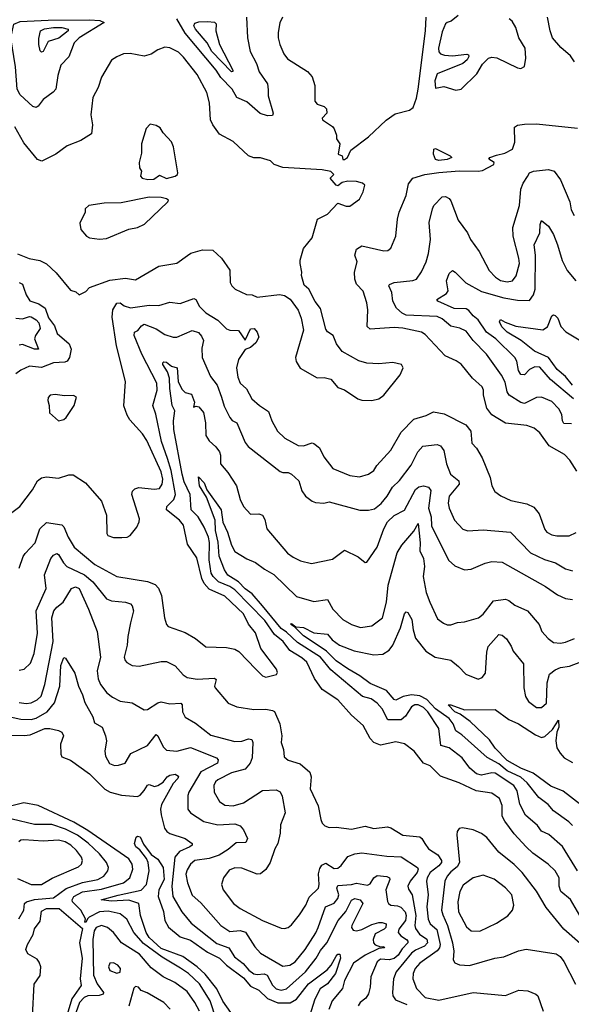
# Model space of a CAD drawing. Extents: x 1443846 to 1577407, y 839182 to 927291.
# Tile 61 of 256: x 1487068 to 1490289, y 860405 to 866161. Entities that reach past the tile are written whole.
import ezdxf

# ---------------------------------------------------------------- set-up
doc = ezdxf.new("R2010")
doc.units = 0

msp = doc.modelspace()

# ---------------------------------------------------------------- linework, layer by layer
at = {"layer": '0CON20XD'}
for points in [[(1488392.9, 866175), (1488398.8, 866055), (1488413.8, 865975), (1488450.4, 865905), (1488467.1, 865855), (1488514.3, 865785), (1488519.1, 865750.9), (1488519.5, 865715), (1488548, 865615), (1488545, 865601.2), (1488515, 865599.2)], [(1488602.5, 866175), (1488587.6, 866142.4), (1488577.3, 866085), (1488576.5, 866055), (1488587.8, 866015), (1488610.5, 865960.5), (1488631.1, 865931.1), (1488748.3, 865858.3), (1488776.4, 865826.4), (1488790.6, 865775), (1488791.2, 865685), (1488805.9, 865665.9), (1488845, 865652.9), (1488859.4, 865639.4), (1488861.2, 865615), (1488834, 865585), (1488836.2, 865575), (1488895, 865536.2), (1488905, 865523.3), (1488918.8, 865485), (1488918.8, 865465), (1488936.7, 865435), (1488927.5, 865375), (1488950, 865365), (1488953.9, 865343.9), (1488965, 865342.5)], [(1488965, 865342.5), (1488982.5, 865355), (1489002.3, 865397.7), (1489103.8, 865475), (1489207.5, 865572.5), (1489260.6, 865609.4), (1489345, 865631.9), (1489365, 865648), (1489385, 865702), (1489395.5, 865755), (1489437.4, 866095), (1489441.1, 866175)], [(1489628, 866185), (1489588.3, 866151.7), (1489565, 866144), (1489555, 866136), (1489535, 866088.6), (1489512.9, 865995), (1489515, 865972.2), (1489525, 865960.5), (1489547.5, 865952.5), (1489595, 865950.2), (1489678.6, 865958.6), (1489688, 865955), (1489690, 865945), (1489680.9, 865925), (1489655.6, 865905), (1489506.1, 865843.9), (1489492.6, 865802.6), (1489495, 865761.2), (1489545, 865770), (1489615, 865748.8)], [(1490307.3, 865915), (1490285, 865949.4), (1490227.4, 865997.4), (1490178.8, 866055), (1490164.5, 866095), (1490149.6, 866175)], [(1487165, 865647.5), (1487145, 865653.1), (1487071.1, 865721.1), (1487052.7, 865755), (1487044.2, 865884.2), (1487017.1, 866055), (1487033.9, 866135), (1487070.9, 866149.1), (1487235, 866157.1), (1487475, 866159.9), (1487536.2, 866155), (1487561.2, 866145), (1487415, 866054), (1487387.1, 866025), (1487355, 865942.5), (1487308.9, 865895), (1487291.5, 865835), (1487278.6, 865755), (1487263.1, 865736.9), (1487205.4, 865694.6), (1487175, 865654.2), (1487165, 865647.5)], [(1487195, 865970.6), (1487187.9, 865977.9), (1487179.6, 866015), (1487179.1, 866050.9), (1487188.6, 866095), (1487213, 866107), (1487265, 866115.3), (1487314.6, 866114.6), (1487351.9, 866105), (1487351.5, 866095), (1487296.8, 866053.2), (1487235, 866033.2), (1487205, 865973.8), (1487195, 865970.6)], [(1488515, 865599.2), (1488471.9, 865611.9), (1488395, 865680.4), (1488335.9, 865705.9), (1488308.5, 865755), (1488243, 865823), (1488214.7, 865865), (1488035, 866081.3), (1487985.4, 866165)], [(1488305, 865855.7), (1488189, 865975), (1488162.2, 866025), (1488094.3, 866105), (1488085.2, 866125), (1488089.9, 866140.1), (1488115, 866148.4), (1488165, 866149.9), (1488205.5, 866145.5), (1488215, 866137.1), (1488213.8, 866095), (1488234.2, 866015), (1488312.2, 865865), (1488313, 865857), (1488305, 865855.7)], [(1489615, 865748.8), (1489645, 865753.8), (1489738, 865845), (1489770, 865900), (1489805, 865936), (1489825, 865940.8), (1489855, 865937.5), (1489975, 865880), (1489995, 865876), (1490015, 865886.7), (1490024.3, 865935.7), (1490018.5, 865995), (1489981.9, 866055), (1489964.4, 866115), (1489942.6, 866152.6), (1489926.7, 866165)], [(1489125, 863934), (1489165, 863944), (1489195, 863966.2), (1489288.8, 864085), (1489306.7, 864125), (1489297.5, 864145), (1489247.5, 864157.5), (1489165, 864148.6), (1489095, 864153.1), (1489047.4, 864167.4), (1488950.3, 864220.3), (1488917.5, 864265), (1488898.8, 864315), (1488866.2, 864336.2), (1488855, 864352.5), (1488825, 864473.3), (1488793, 864513), (1488756.7, 864585), (1488729.3, 864609.3), (1488714, 864665), (1488715.8, 864685), (1488705.9, 864735.9), (1488705.8, 864755), (1488725, 864822.5), (1488776, 864885), (1488806.2, 864995), (1488865, 865023.8), (1488925, 865087.5), (1488975, 865070), (1488995, 865070), (1489051.7, 865111.7), (1489073.3, 865155), (1489083, 865193), (1489070, 865205), (1489035, 865213.9), (1488983.6, 865216.4), (1488950.8, 865209.2), (1488925, 865190), (1488915, 865193.3), (1488880, 865235), (1488902.5, 865255), (1488883.9, 865273.9), (1488835, 865283.1), (1488605, 865296.2), (1488553.3, 865315), (1488532.5, 865335), (1488475, 865352.5), (1488435, 865354), (1488403.3, 865365), (1488315, 865449.2), (1488235, 865492), (1488195.7, 865545), (1488182.5, 865575), (1488176.9, 865675), (1488160, 865735), (1488105, 865841.1), (1488025, 865941.9), (1487995, 865970), (1487945, 865995.6), (1487915, 865999.2), (1487875.4, 865984.6), (1487835, 865959.4), (1487795, 865947.5), (1487713.6, 865963.6), (1487675, 865961.1), (1487635, 865944.2), (1487605, 865923.3), (1487546, 865825), (1487526.2, 865765), (1487494.3, 865705), (1487484.4, 865605), (1487492.9, 865545), (1487487.3, 865492.7), (1487425, 865454), (1487345, 865422.9), (1487280, 865375), (1487197.3, 865332.7), (1487172.8, 865342.8), (1487091.6, 865441.6), (1487040.6, 865535)], [(1487815.8, 865225.8), (1487851.1, 865228.9), (1487885, 865251.1), (1487925, 865233.2), (1487975, 865245.7), (1487989.2, 865255), (1487992, 865265), (1487966.8, 865416.8), (1487955, 865446.7), (1487905, 865500), (1487887.7, 865527.7), (1487865, 865541.2), (1487830.7, 865549.3), (1487806.7, 865525), (1487780, 865435), (1487778.8, 865381.2), (1487765.7, 865325), (1487767.5, 865295), (1487780, 865275), (1487774.2, 865245), (1487783.3, 865233.3), (1487815.8, 865225.8)], [(1490321.3, 863521.3), (1490280, 863585), (1490248.3, 863618.3), (1490159.8, 863669.8), (1490105, 863746.2), (1490072.4, 863772.4), (1490028.3, 863788.3), (1489905, 863803.1), (1489825, 863850.8), (1489795, 863890), (1489776.9, 863965), (1489776.7, 863995), (1489767.8, 864015), (1489711.4, 864065), (1489645, 864147.1), (1489616.9, 864166.9), (1489552.9, 864195), (1489435, 864320.9), (1489413.2, 864333.2), (1489305, 864356.7), (1489255, 864361.8), (1489115, 864352.3), (1489096.9, 864366.9), (1489101.1, 864465), (1489095.3, 864505.3), (1489073.8, 864573.8), (1489034.7, 864614.7), (1489024.6, 864644.6), (1489022.7, 864685), (1489039.1, 864745), (1489025.6, 864785), (1489035, 864820), (1489065, 864839.4), (1489195, 864809.5), (1489217.8, 864812.2), (1489235, 864826), (1489264.4, 864895), (1489274.4, 864995), (1489284.4, 865035), (1489325, 865133.3), (1489338.9, 865201.1), (1489363.1, 865235), (1489433.7, 865256.3), (1489515, 865267.5), (1489635, 865277.2), (1489745, 865274.2), (1489771.2, 865278.8), (1489836.7, 865315), (1489837.5, 865325), (1489807.5, 865345), (1489812.5, 865355), (1489852.3, 865367.7), (1489900, 865380), (1489945.9, 865404.1), (1489958.9, 865445), (1489957.1, 865532.9), (1489975.5, 865544.5), (1490015, 865550), (1490085, 865551.2), (1490325, 865525.7)], [(1489515, 865336.7), (1489495, 865342.4), (1489484.4, 865375), (1489486.6, 865403.4), (1489495, 865407.8), (1489581.2, 865365), (1489591.2, 865355), (1489565, 865343.7), (1489515, 865336.7)], [(1490289.2, 863799.2), (1490245, 863800), (1490237.5, 863815), (1490233.3, 863853.3), (1490216.4, 863886.4), (1490175, 863928.5), (1490115, 863954.6), (1490085, 863952.3), (1490015, 863916.5), (1489995, 863922.2), (1489925.5, 863965), (1489914.1, 863985), (1489902.1, 864042.1), (1489881.9, 864081.9), (1489793.1, 864205), (1489715, 864286.1), (1489675, 864340), (1489637.7, 864357.7), (1489585, 864368.2), (1489535, 864411.5), (1489505.2, 864425.2), (1489325, 864433.5), (1489301.2, 864445), (1489268.6, 864475), (1489247.5, 864515), (1489240.7, 864565), (1489223.3, 864605), (1489226.7, 864613.3), (1489255, 864624.7), (1489363.6, 864636.4), (1489385.3, 864644.7), (1489415, 864685.8), (1489441.5, 864745), (1489454.5, 864794.5), (1489465.9, 864875), (1489459.6, 864975), (1489478.5, 865055), (1489487.1, 865075), (1489534.5, 865125.5), (1489555, 865127.5), (1489575, 865116), (1489585, 865101.2), (1489628.8, 864988.8), (1489682.2, 864915), (1489699.4, 864875), (1489751.1, 864805), (1489810, 864695), (1489846.9, 864655), (1489875, 864635.5), (1489915, 864627.3), (1489945.7, 864635), (1489966.7, 864663.3), (1489986.1, 864735), (1489983.4, 864766.6), (1489950, 864895), (1489946.8, 864945), (1489986, 865074), (1489995, 865170), (1490008.5, 865205), (1490033.6, 865243.6), (1490043.9, 865265), (1490068, 865275), (1490155, 865285.5), (1490189.4, 865275), (1490225.5, 865225), (1490279.5, 865095), (1490288.7, 865048.7), (1490305, 865016.2)], [(1487535, 864878.6), (1487575, 864882), (1487705, 864935.8), (1487755, 864946), (1487796.7, 864965), (1487933.8, 865095), (1487936.7, 865105), (1487924.3, 865114.3), (1487895, 865121.8), (1487825, 865122.3), (1487660.2, 865089.8), (1487561.4, 865088.6), (1487471.2, 865075), (1487450, 865055), (1487450, 865035), (1487419.5, 864970.5), (1487424.3, 864934.3), (1487458.8, 864895), (1487475, 864885.8), (1487535, 864878.6)], [(1490302.4, 863945), (1490168, 864058), (1490105, 864130), (1490075, 864131.3), (1490045.4, 864115), (1490015, 864084.4), (1489995, 864086.5), (1489980, 864110), (1489970, 864165), (1489958.8, 864185), (1489848.9, 864295), (1489793, 864335), (1489745, 864406.7), (1489715, 864428.9), (1489691.2, 864461.2), (1489675, 864470.5), (1489605, 864473), (1489509.2, 864515), (1489504.2, 864525), (1489559.3, 864560.7), (1489569.4, 864575), (1489560, 864635), (1489575, 864676.7), (1489595, 864693.8), (1489611.2, 864685), (1489672.5, 864622.5), (1489765, 864570.8), (1489895, 864534.8), (1489975, 864521.2), (1490045, 864520), (1490068.1, 864551.9), (1490077.5, 864585), (1490079.1, 864785), (1490071.5, 864845), (1490104.5, 864915), (1490106.8, 864963.2), (1490115, 864986.7), (1490155, 864954.3), (1490184.8, 864904.8), (1490209.1, 864845), (1490235, 864753.3), (1490264.4, 864695), (1490314.4, 864635)], [(1487055, 864791.8), (1487123.8, 864765), (1487185, 864753.1), (1487224.4, 864734.4), (1487281.1, 864681.1), (1487365, 864580), (1487395, 864570), (1487415, 864552.5), (1487455, 864572), (1487475, 864594.3), (1487595, 864637.8), (1487685, 864650.6), (1487745, 864639.2), (1487880.4, 864719.6), (1487985, 864737.5), (1488047.3, 864782.7), (1488066.7, 864795), (1488134.6, 864815.4), (1488195, 864812.5), (1488246.2, 864766.2), (1488295.7, 864695.7), (1488296.2, 864625), (1488306.2, 864605), (1488326.7, 864585), (1488392.5, 864555), (1488425, 864552), (1488455, 864538), (1488584.1, 864554.1), (1488615, 864548), (1488647.3, 864527.3), (1488695, 864462.5), (1488712.5, 864415), (1488725.8, 864345.8), (1488678, 864185), (1488682.1, 864162.1), (1488705, 864123.8), (1488805, 864066.7), (1488845, 864070), (1488885, 864058.8), (1488925, 864011.2), (1488965, 863996.2), (1489042.5, 863945), (1489065, 863936.2), (1489125, 863934)], [(1487065, 864623.4), (1487084, 864614), (1487092.2, 864592.2), (1487105, 864551.5), (1487127.5, 864517.5), (1487179.5, 864499.5), (1487217.2, 864475), (1487236.9, 864416.9), (1487270.5, 864370.5), (1487286.3, 864326.3), (1487356.7, 864265), (1487369.2, 864235), (1487358.2, 864185), (1487344.8, 864165.2), (1487331.8, 864158.2), (1487265, 864155.2), (1487195, 864127.9), (1487125, 864134.5), (1487075, 864112.5), (1487045, 864090.5)], [(1487142.5, 863412.5), (1487171.9, 863465), (1487195, 863482.5), (1487225, 863487.5), (1487295, 863480), (1487355, 863501.1), (1487379.8, 863499.8), (1487453.2, 863453.2), (1487545.5, 863345.5), (1487574.2, 863265), (1487576.4, 863156.4), (1487583.3, 863145), (1487615, 863134), (1487665, 863133.8), (1487695, 863136), (1487713.3, 863145), (1487752.5, 863195), (1487766.2, 863225), (1487767.5, 863242.5), (1487723.8, 863385), (1487726.5, 863405), (1487740.9, 863419.1), (1487764.1, 863425.9), (1487852.9, 863417.1), (1487885, 863420.8), (1487900.8, 863445), (1487904, 863475), (1487895, 863517.3), (1487810.5, 863700.5), (1487785, 863740.6), (1487711.8, 863821.8), (1487695, 863848), (1487676.3, 863903.7), (1487686.5, 864045), (1487633.5, 864253.5), (1487607.9, 864422.1), (1487612.5, 864465), (1487635.9, 864504.1), (1487655, 864506.2), (1487678.5, 864488.5), (1487715, 864477.1), (1487825, 864492.8), (1487880.2, 864489.8), (1487945, 864509.5), (1488005, 864502.5), (1488085, 864530), (1488096, 864525), (1488117.3, 864485), (1488155, 864447.7), (1488224.2, 864404.2), (1488275, 864354.3), (1488295, 864346.7), (1488345, 864343.8), (1488385, 864286.7), (1488415, 864354.4), (1488436.2, 864355), (1488455.6, 864335), (1488463.6, 864305), (1488447.5, 864272.5), (1488415, 864244.4), (1488385, 864233.3), (1488346.5, 864175), (1488334.6, 864125), (1488341.3, 864071.3), (1488355.7, 864035), (1488393.2, 864003.2), (1488424.3, 863944.3), (1488469.2, 863905), (1488520.9, 863870.9), (1488539.4, 863815), (1488572.5, 863755), (1488615.7, 863715), (1488695, 863670.9), (1488725, 863670.5), (1488775, 863688), (1488785, 863683.8), (1488817.8, 863657.8), (1488844.2, 863605), (1488897.4, 863537.4), (1488995, 863495.6), (1489051.7, 863488.3), (1489105, 863504.4), (1489135.7, 863525), (1489154.2, 863555), (1489235.6, 863645), (1489295, 863749.4), (1489368.6, 863825), (1489442.3, 863847.7), (1489485, 863868.2), (1489547.1, 863857.1), (1489673.1, 863793.1), (1489702.5, 863755), (1489707.1, 863685), (1489735, 863656.7), (1489769.1, 863599.1), (1489815.7, 863485), (1489824, 863435), (1489843.2, 863403.2), (1489877.9, 863377.9), (1489935, 863350.8), (1490029.7, 863329.7), (1490070.3, 863310.3), (1490101.2, 863271.2), (1490135, 863180), (1490146.7, 863165), (1490175, 863150), (1490205, 863142.9), (1490275.6, 863144.4), (1490317.6, 863162.4)], [(1487045, 864416.8), (1487085, 864412.6), (1487125, 864426.4), (1487135, 864424.4), (1487165, 864406.2), (1487178.9, 864388.9), (1487187.9, 864355), (1487159.6, 864315), (1487154.3, 864295), (1487178.8, 864235), (1487155.3, 864235.3), (1487085, 864261.1), (1487065, 864257.5)], [(1490295, 864024.3), (1490255, 864074), (1490207.2, 864115), (1490156, 864186), (1490073.9, 864223.9), (1489996.3, 864286.3), (1489913.9, 864335), (1489884.1, 864365), (1489869.4, 864395), (1489875, 864408.6), (1489901.8, 864391.8), (1489965, 864369.5), (1490122.5, 864347.5), (1490149.4, 864365), (1490175, 864429.4), (1490185, 864434.5), (1490195, 864431.5), (1490210.6, 864415), (1490227.7, 864367.7), (1490256.6, 864336.6), (1490335, 864288.9)], [(1487065.9, 862955), (1487088.1, 863021.9), (1487099.2, 863040.8), (1487158.1, 863101.9), (1487185.4, 863185), (1487225, 863221.1), (1487315, 863208.8), (1487326.7, 863196.7), (1487351.3, 863135), (1487387, 863077), (1487506.2, 862976.2), (1487635, 862906.1), (1487815, 862877.3), (1487859.2, 862859.2), (1487877.9, 862837.9), (1487895.4, 862795), (1487914.4, 862665), (1487925.8, 862625), (1487935, 862614), (1488035, 862578.1), (1488095, 862543.1), (1488155, 862495.6), (1488275, 862491.5), (1488325, 862481.1), (1488346.9, 862466.9), (1488447.5, 862365), (1488485, 862325.7), (1488505, 862317.8), (1488567.5, 862332.5), (1488573.8, 862345), (1488568.1, 862365), (1488476.7, 862485), (1488445, 862575.8), (1488405, 862627.8), (1488375, 862687.5), (1488265, 862791.3), (1488175, 862831.7), (1488144.5, 862864.5), (1488130.6, 862895), (1488102.5, 863015), (1488048.8, 863095), (1488023.9, 863205), (1488000.7, 863235), (1487924.5, 863295), (1487927.5, 863315), (1487968.9, 863355), (1487978.7, 863385), (1487952, 863525), (1487931.2, 863595), (1487895.9, 863695), (1487862.2, 863855), (1487845.4, 863905), (1487870.5, 863995), (1487868.6, 864035), (1487781.2, 864205), (1487736.8, 864315), (1487739.2, 864335), (1487757, 864343), (1487779.1, 864370.9), (1487795, 864380.4), (1487865, 864352.6), (1487915, 864319.6), (1487964.6, 864304.6), (1487985, 864305.6), (1488075, 864343.1), (1488111.9, 864331.9), (1488130.5, 864310.5), (1488141.6, 864285), (1488131, 864241), (1488134.4, 864185), (1488183.1, 864075), (1488220.4, 864025), (1488246.9, 863955), (1488261.2, 863901.2), (1488295.4, 863835.4), (1488308.6, 863818.6), (1488335, 863804.2), (1488385, 863690), (1488402.9, 863665), (1488588.9, 863518.9), (1488605, 863513.1), (1488635, 863514.4), (1488655.7, 863505), (1488698.6, 863465), (1488715, 863406.7), (1488737.5, 863375), (1488775, 863346), (1488795, 863339.2), (1488844.3, 863334.3), (1488875, 863342.5), (1489055, 863292.9), (1489105, 863293.3), (1489138.8, 863301.2), (1489177.9, 863332.1), (1489212.8, 863375), (1489245, 863428.9), (1489285, 863466.7), (1489353.1, 863556.9), (1489392.5, 863635), (1489421.9, 863668.1)], [(1487931.6, 864101.6), (1487904.4, 864145), (1487902.9, 864155), (1487909.3, 864160.7), (1487925, 864159.5), (1487955, 864135.3), (1487988, 864125), (1487992.9, 864045), (1488015, 864000), (1488035, 863980.9), (1488071.8, 863971.8), (1488088.1, 863925), (1488082.5, 863895), (1488098, 863902), (1488115, 863897.5), (1488142, 863865), (1488152.6, 863805), (1488155, 863730), (1488175, 863699.2), (1488213.9, 863663.9), (1488234.4, 863635), (1488240.5, 863615), (1488240, 863565), (1488283, 863513), (1488333.1, 863435), (1488354.6, 863355), (1488375.7, 863315), (1488415, 863270), (1488465, 863271.4), (1488485, 863264), (1488499.3, 863239.3), (1488511.4, 863185), (1488632.6, 863042.6), (1488665, 863018.1), (1488707.4, 862997.4), (1488772.2, 862982.2), (1488895, 863008.1), (1488965, 863059.2), (1489045, 863020.8), (1489085, 862988), (1489095, 862988.8), (1489155, 863078), (1489193.4, 863185), (1489214.7, 863225), (1489255, 863262.3), (1489315, 863292.9), (1489379.8, 863415), (1489399.2, 863430.8), (1489425, 863435.9), (1489455, 863427.7), (1489469.1, 863409.1), (1489456, 863305), (1489470.6, 863255), (1489472.3, 863202.3), (1489571.7, 863001.7), (1489608.9, 862968.9), (1489665, 862945.6), (1489705, 862949.4), (1489786.4, 862983.6), (1489825, 862993.3), (1489885, 862989.4), (1490137.9, 862847.9), (1490208.5, 862798.5), (1490255, 862777.5), (1490295, 862770.5)], [(1490337.8, 860925), (1490285, 861018.5), (1490227.8, 861065), (1490218.1, 861095), (1490217.2, 861145), (1490194.7, 861184.7), (1490154.4, 861225), (1490065, 861288.5), (1490024.8, 861324.8), (1489955, 861401.8), (1489901.2, 861475), (1489885.4, 861505), (1489885, 861567.5), (1489868.7, 861608.7), (1489825, 861638.9), (1489733.6, 861653.6), (1489635, 861699.2), (1489525, 861738.1), (1489465, 861798.6), (1489425, 861814.3), (1489371.9, 861885), (1489315, 861928.5), (1489265, 861939.1), (1489175, 861920.9), (1489135, 861935.6), (1489115, 861959.2), (1489074.4, 862035), (1489005.5, 862095), (1488925.6, 862185), (1488834.7, 862245), (1488789.1, 862309.1), (1488744.8, 862405), (1488715, 862430.6), (1488645, 862474.3), (1488605.6, 862525), (1488556.4, 862566.4), (1488498.8, 862648.8), (1488325, 862828.1), (1488295, 862847.4), (1488228, 862875), (1488197.4, 862905), (1488186.6, 862925), (1488175, 863003.3), (1488175.8, 863105), (1488170.6, 863135), (1488145.2, 863195), (1488110.5, 863255), (1488070, 863295), (1488064.3, 863385), (1488028.9, 863458.9), (1488016.7, 863505), (1487968.1, 863765), (1487965.8, 863815), (1487973.3, 863875), (1487958.5, 863905), (1487944.1, 864005), (1487943.4, 864065), (1487931.6, 864101.6)], [(1487295, 863816.7), (1487325, 863824.4), (1487338.8, 863835), (1487386.7, 863905), (1487400, 863955), (1487383, 863963), (1487328.8, 863961.2), (1487275, 863970), (1487246.2, 863965), (1487235, 863951.2), (1487231.5, 863935), (1487240.5, 863905), (1487242.3, 863862.3), (1487295, 863816.7)], [(1489421.9, 863668.1), (1489505, 863677.1), (1489525, 863669.2), (1489545, 863643.3), (1489560, 863565), (1489582.7, 863505), (1489631.8, 863465), (1489633.8, 863445), (1489576.4, 863375), (1489569.6, 863335), (1489575.5, 863305), (1489607.3, 863235), (1489655, 863182.2), (1489685, 863173.6), (1489775, 863178.8), (1489934, 863165), (1490050, 863045), (1490132.5, 863005), (1490196.4, 862986.4), (1490255, 862950), (1490295, 862938.2)], [(1490324.7, 861185), (1490237.7, 861327.7), (1490157.4, 861397.4), (1490115, 861417.7), (1490090.9, 861450.9), (1490021.6, 861511.6), (1489988.9, 861575), (1489972.1, 861652.1), (1489953.5, 861683.5), (1489845, 861757), (1489825, 861758.8), (1489765.2, 861745.2), (1489735, 861753.2), (1489696.7, 861785), (1489651.8, 861845), (1489575, 861904.1), (1489527.9, 861917.9), (1489515, 862016.7), (1489450.4, 862115), (1489425, 862139.8), (1489395, 862155.5), (1489374.3, 862155.7), (1489355, 862143.1), (1489320.6, 862089.4), (1489295, 862067.4), (1489218.3, 862068.3), (1489185, 862133.3), (1489155, 862166.2), (1489120.8, 862190.8), (1489069.1, 862205), (1488885, 862360.2), (1488825, 862433.9), (1488689.9, 862519.9), (1488625, 862581.4), (1488595, 862601.3), (1488486.2, 862735), (1488424.5, 862804.5), (1488385, 862833.4), (1488345.1, 862875.1), (1488284.2, 862914.2), (1488263.9, 862945), (1488233.7, 863025), (1488227.1, 863107.1), (1488211.7, 863175), (1488210, 863235), (1488158.8, 863368.8), (1488118.9, 863435), (1488111.2, 863488.8), (1488145, 863453.8), (1488161.7, 863411.7), (1488244, 863295), (1488253.5, 863223.5), (1488282.3, 863165), (1488305, 863089.4), (1488325, 863052.7), (1488395, 863009.1), (1488445, 862988.2), (1488497.9, 862947.9), (1488552, 862918), (1488685, 862788.9), (1488785, 862760.6), (1488865, 862772), (1488897.3, 862715), (1488955, 862654.4), (1489006, 862625), (1489057.6, 862607.6), (1489125, 862618.2), (1489187.1, 862665), (1489209.8, 862755), (1489218.9, 862855), (1489271.8, 863045), (1489300.3, 863089.7), (1489368.9, 863171.1), (1489395, 863216.2), (1489407.2, 863102.8), (1489404.6, 863055), (1489425, 863011.2), (1489431.9, 862965), (1489423.8, 862905), (1489441.7, 862811.7), (1489462.9, 862755), (1489507.6, 862657.6), (1489542.6, 862632.6), (1489565, 862624.3), (1489585, 862622.9), (1489625, 862636.9), (1489665, 862640), (1489746.7, 862665), (1489775, 862686), (1489835, 862764.2), (1489905, 862773.1), (1489925, 862765.6), (1489958.8, 862738.8), (1490032.5, 862705), (1490101.4, 862625), (1490116.2, 862585), (1490153.2, 862543.2), (1490185, 862520), (1490225.8, 862515.8), (1490255, 862521.1), (1490307.4, 862542.6)], [(1486910.9, 863199.1), (1487068.6, 863315), (1487142.5, 863412.5)], [(1487065, 862357.9), (1487095, 862363.8), (1487130.6, 862399.4), (1487152.2, 862455), (1487171.8, 862575), (1487163.8, 862705), (1487223.1, 862835), (1487212.5, 862915), (1487249.4, 863010.6), (1487265, 863030.5), (1487285, 863040.5), (1487295, 863034.4), (1487324.7, 862985), (1487343.8, 862965), (1487445.9, 862915.9), (1487495, 862875.3), (1487575, 862774.6), (1487603.7, 862763.7), (1487686.4, 862756.4), (1487715, 862745.6), (1487725.7, 862735), (1487733.3, 862705), (1487714.7, 862635.3), (1487698.8, 862555), (1487696.2, 862505), (1487678.8, 862435), (1487683.1, 862415), (1487693, 862403), (1487725, 862385.5), (1487765, 862381.8), (1487895, 862408.5), (1487925, 862408.9), (1487975, 862383.1), (1488021.7, 862331.7), (1488045.4, 862315.4), (1488105, 862305.4), (1488205, 862311.9), (1488214.3, 862304.3), (1488205.7, 862265.7), (1488210, 862255), (1488286.2, 862165), (1488335, 862143.1), (1488435, 862128.9), (1488505, 862130.4), (1488545, 862123.3), (1488555, 862116), (1488587.1, 862045), (1488599.1, 861975), (1488595.6, 861935), (1488608.1, 861895), (1488611.9, 861851.9), (1488635, 861831.4), (1488705, 861810.6), (1488761.7, 861761.7), (1488769.5, 861735), (1488763.8, 861663.8), (1488810, 861565), (1488825.6, 861485), (1488834.4, 861464.4), (1488849.3, 861449.3), (1488875, 861437.8), (1488915, 861440.6), (1489005, 861428.6), (1489085, 861447.1), (1489135, 861432.2), (1489215, 861443.5), (1489235, 861437.3), (1489305, 861394.6), (1489403.7, 861383.7), (1489415.4, 861375), (1489432.9, 861345), (1489455, 861313.1), (1489508.8, 861278.8), (1489530.8, 861245), (1489530.3, 861235), (1489515.2, 861215), (1489463.9, 861175), (1489448, 861145), (1489444.3, 861124.3), (1489452.4, 861045), (1489444.4, 860975), (1489453.4, 860903.4), (1489465.2, 860875.2), (1489503.1, 860843.1), (1489523.1, 860755), (1489518.7, 860735), (1489505, 860717.1), (1489404, 860645), (1489376.8, 860615), (1489364.7, 860585), (1489363.2, 860555), (1489385, 860496.7), (1489435, 860444.4), (1489515, 860430), (1489715, 860474.7), (1489905, 860456.9), (1489982.4, 860487.6), (1490035, 860484.3), (1490082, 860465), (1490094, 860454), (1490124.5, 860365)], [(1487065, 862170.3), (1487105, 862162.6), (1487135, 862166.6), (1487169.4, 862185), (1487193.1, 862206.9), (1487215.3, 862275), (1487264.1, 862525), (1487255.9, 862664.1), (1487268, 862705), (1487285, 862726.2), (1487321.9, 862755), (1487370, 862835), (1487393.7, 862846.3), (1487415.4, 862835), (1487469.6, 862715), (1487520.6, 862585), (1487540.4, 862435), (1487520, 862355), (1487526.9, 862306.9), (1487539.5, 862275), (1487577.8, 862225), (1487610.1, 862200.1), (1487655, 862178.1), (1487725, 862167.3), (1487795, 862126.9), (1487815, 862128.9), (1487875, 862166.5), (1487895, 862172.7), (1487945, 862162.3), (1488008.8, 862165), (1488016.5, 862155), (1488018.6, 862115), (1488033.7, 862083.7), (1488095, 862048.9), (1488185, 861979.1), (1488325, 861941.3), (1488365.9, 861944.1), (1488405, 861957.8), (1488423.4, 861953.4), (1488429.5, 861935), (1488426.2, 861845), (1488414.2, 861814.2), (1488385, 861779.6), (1488305, 861757.5), (1488225, 861717.9), (1488210.5, 861705), (1488201.5, 861685), (1488202.7, 861645), (1488235, 861590), (1488265, 861570), (1488315, 861566.2), (1488375, 861582.3), (1488485, 861654.6), (1488565, 861659.1), (1488588, 861648), (1488601.2, 861621.2), (1488618.5, 861525), (1488591.1, 861455), (1488588.5, 861405), (1488574.5, 861345), (1488557.7, 861315), (1488530.8, 861235), (1488506.2, 861193.8), (1488475, 861168.5), (1488455, 861165.4), (1488365, 861200.3), (1488325, 861203.8), (1488291.2, 861188.8), (1488257.7, 861145), (1488247.3, 861105), (1488255.5, 861075), (1488315.5, 860995), (1488355, 860965.4), (1488485, 860895.4), (1488595, 860850.6), (1488615, 860848.1), (1488635, 860854.3), (1488655, 860869.2), (1488702.4, 860927.6), (1488739.6, 860985), (1488758.4, 861031.6), (1488812.5, 861085), (1488816.8, 861105), (1488813, 861167), (1488820.4, 861199.6), (1488831.7, 861218.3), (1488855, 861229.5), (1488905, 861199.3), (1488925, 861201.3), (1488945, 861216.9), (1488985, 861269.4), (1489025, 861285.2), (1489065, 861290.7), (1489211.7, 861271.7), (1489295, 861267.3), (1489390.5, 861205), (1489394, 861195), (1489388, 861175), (1489348.9, 861125), (1489334.8, 861095), (1489337.9, 861077.9), (1489359.2, 861045), (1489376.8, 860945), (1489381.2, 860925), (1489374.8, 860865), (1489379.2, 860849.2), (1489403.2, 860815), (1489445, 860785.4), (1489448.9, 860765), (1489431.2, 860745), (1489378.4, 860721.6), (1489356.7, 860705), (1489265.3, 860595), (1489250.3, 860555), (1489244.6, 860474.6), (1489247.5, 860455), (1489261.5, 860431.5), (1489328.8, 860405)], [(1490295, 861450), (1490275, 861471.1), (1490185, 861536.5), (1490153.7, 861573.7), (1490098.5, 861615), (1490030.2, 861700.2), (1489995, 861733.5), (1489915, 861770.1), (1489865, 861810.5), (1489797.3, 861847.3), (1489649.8, 861979.8), (1489615, 862002.9), (1489599.5, 862045), (1489575.2, 862075), (1489495, 862132.2), (1489445, 862186.3), (1489405, 862207.6), (1489355.4, 862214.6), (1489306.4, 862205), (1489265, 862182.5), (1489255, 862186.1), (1489209, 862239), (1489115, 862281.1), (1489055, 862326), (1488985, 862365.7), (1488915, 862413.6), (1488859, 862469), (1488793.8, 862515), (1488725, 862559.8), (1488672.5, 862612.5), (1488650.6, 862625), (1488655, 862632), (1488680.8, 862610.8), (1488725, 862608.5), (1488785, 862576.4), (1488865, 862568.5), (1488891.8, 862535), (1488935, 862505.3), (1489020.7, 862470.7), (1489135, 862447.9), (1489188.3, 862451.7), (1489225, 862475.7), (1489246.7, 862505), (1489290.6, 862605), (1489315, 862686.7), (1489325, 862700), (1489335, 862696.2), (1489357.9, 862655), (1489364.6, 862595), (1489379.3, 862545), (1489440.2, 862470.2), (1489494.7, 862434.7), (1489585, 862417.1), (1489630.5, 862380.5), (1489672.9, 862335), (1489745, 862306.7), (1489769.2, 862315), (1489788.5, 862341.5), (1489796, 862464), (1489803.3, 862496.7), (1489865, 862566.7), (1489885, 862562.9), (1489911.3, 862541.3), (1489938.4, 862498.4), (1489948.8, 862468.8), (1490009.4, 862395), (1490011.1, 862255), (1490020.6, 862205), (1490038.6, 862175), (1490085, 862140), (1490115, 862140.8), (1490143.8, 862165), (1490148.8, 862285), (1490161.2, 862335), (1490195, 862360.6), (1490225, 862374.2), (1490279, 862381), (1490345, 862407.9)], [(1486941.4, 862101.4), (1487075, 862072.7), (1487135, 862069.8), (1487165, 862078.4), (1487228.4, 862115), (1487271.8, 862168.2), (1487302, 862265), (1487309, 862385), (1487325, 862432.5), (1487335, 862428.6), (1487390.1, 862340.1), (1487411.4, 862265), (1487435.3, 862215), (1487448.5, 862168.5), (1487495.7, 862085), (1487505, 862050), (1487548.8, 862025), (1487569.2, 861975), (1487575.7, 861945), (1487564.4, 861885), (1487569.5, 861855), (1487592.8, 861812.8), (1487621.7, 861801.7), (1487645, 861802.2), (1487684.5, 861815.5), (1487717.9, 861872.1), (1487815, 861917.1), (1487865, 861982.5), (1487874.4, 861974.4), (1487905, 861910), (1487925, 861890), (1487985, 861884.6), (1488065, 861905.9), (1488216.9, 861846.9), (1488226.7, 861835), (1488222.9, 861815), (1488125.9, 861764.1), (1488056.2, 861645), (1488049.2, 861625), (1488050, 861545), (1488065.8, 861525), (1488143.3, 861473.3), (1488225, 861455.2), (1488325, 861459.7), (1488355, 861448.2), (1488375.7, 861425.7), (1488397.9, 861375), (1488388.1, 861351.9), (1488331.2, 861348.8), (1488285, 861310), (1488232.7, 861277.3), (1488175, 861257.7), (1488090, 861245), (1488065.4, 861225), (1488045, 861191.4), (1488038.8, 861165), (1488047.1, 861115), (1488075, 861042.5), (1488125, 860997.9), (1488241.8, 860865), (1488295, 860831.6), (1488355, 860836.3), (1488386, 860826), (1488441.5, 860741.5), (1488473.3, 860705), (1488605, 860627.5), (1488645.9, 860634.1), (1488677.1, 860652.9), (1488734.1, 860725), (1488797.5, 860822.5), (1488810.8, 860855), (1488853.9, 860975), (1488903.5, 860996.5), (1488925.5, 861024.5), (1488930.9, 861045), (1488919.1, 861085), (1488925, 861100.5), (1489005, 861105.5), (1489035, 861113.3), (1489098.3, 861101.7), (1489115, 861109.4), (1489135.3, 861145), (1489155, 861158.4), (1489212, 861152), (1489227.5, 861145), (1489229.1, 861135), (1489205.8, 861075), (1489216, 861006), (1489220.6, 860995), (1489235, 860985.4), (1489275, 860981.6), (1489293.7, 860973.7), (1489319, 860945), (1489324.8, 860925), (1489321.5, 860895), (1489281.9, 860845), (1489277.6, 860825), (1489293.2, 860805), (1489327.3, 860785), (1489335.3, 860775), (1489334.7, 860765), (1489300.8, 860729.2), (1489277.3, 860692.7), (1489255, 860673.9), (1489225.5, 860665.5), (1489175, 860668.2), (1489155.8, 860654.2), (1489117.7, 860565), (1489114.7, 860505), (1489105, 860465.8), (1489088.5, 860441.5), (1489055.7, 860415), (1489044.6, 860395.4)], [(1490345, 861571.8), (1490240.9, 861650.9), (1490169.9, 861679.9), (1490067.1, 861757.1), (1489994.2, 861785), (1489915, 861830.7), (1489843.4, 861903.4), (1489810.5, 861950.5), (1489698.5, 862058.5), (1489640.6, 862100.6), (1489608.5, 862115), (1489570, 862155), (1489585.7, 862155.7), (1489665, 862126.7), (1489845, 862128), (1489925, 862070.6), (1489980, 862045), (1490079.5, 861979.5), (1490115, 861965.5), (1490135, 861971.5), (1490178.8, 862011.2), (1490215, 862066.7), (1490215.3, 862025), (1490203.6, 861996.4), (1490198.2, 861945), (1490204.5, 861905), (1490222.9, 861872.9), (1490247.3, 861845), (1490295, 861818.3)], [(1487015, 861979.3), (1487095, 861975.8), (1487129.2, 861980.8), (1487215, 862017.3), (1487245, 862017.9), (1487295, 862006), (1487313.3, 861995), (1487323.4, 861975), (1487306.2, 861925), (1487307.4, 861867.4), (1487315, 861851.4), (1487365, 861831.8), (1487475, 861753.1), (1487565, 861662.5), (1487595.7, 861645.7), (1487663, 861627), (1487755, 861620.5), (1487772.3, 861627.7), (1487795, 861654.3)], [(1487795, 861654.3), (1487815, 861686.4), (1487825, 861689.2), (1487855, 861678.9), (1487875, 861684.5), (1487905, 861703.8), (1487928.2, 861735), (1487945, 861744.8), (1487975, 861749.6), (1487995, 861738.8), (1487991.8, 861725), (1487964.7, 861695), (1487896.7, 861573.3), (1487890, 861545), (1487893.3, 861513.3), (1487914.1, 861435), (1487926.7, 861415), (1487945, 861402.9), (1488034.6, 861374.6), (1488076, 861345), (1488074.4, 861335), (1488062.2, 861325), (1488001.1, 861298.9), (1487974.2, 861265.8), (1487956.5, 861096.5), (1487962.6, 861035), (1488015, 860945.6), (1488070.1, 860880.1), (1488219.9, 860759.9), (1488288.8, 860735), (1488322.4, 860682.4), (1488373.4, 860643.4), (1488406.2, 860605), (1488435, 860582.7), (1488455, 860578.8), (1488495, 860583.1), (1488512.7, 860575), (1488545, 860517.9), (1488565, 860495.3), (1488595, 860488.8), (1488625, 860495.7), (1488736.2, 860595), (1488798.4, 860675), (1488825, 860720.4), (1488861.4, 860765), (1488927.3, 860895), (1488971.4, 860948.6), (1489005, 861013.2), (1489025, 861024), (1489055.5, 861015), (1489071.8, 860995), (1489007.7, 860865), (1489005, 860853.3), (1489015, 860838.5), (1489035, 860834.1), (1489065, 860842), (1489125, 860871.7), (1489165, 860884), (1489185, 860884), (1489207.8, 860875), (1489205.7, 860855), (1489195.3, 860845), (1489143.7, 860816.3), (1489131.9, 860785), (1489133.5, 860765), (1489143.8, 860753.8), (1489175, 860741.2), (1489195, 860743.8), (1489198.9, 860735), (1489165, 860730.7), (1489085, 860691.6), (1489017.5, 860645), (1488964.4, 860545), (1488952.5, 860497.5), (1488892.5, 860425), (1488872.7, 860375)], [(1488252.9, 860205), (1488180.6, 860425), (1488117, 860525), (1488052.8, 860585), (1488007.1, 860617.1), (1487899.9, 860679.9), (1487790.6, 860760.6), (1487734.8, 860825), (1487693.7, 860903.7), (1487655, 860934.3), (1487585, 860949.8), (1487535, 860944.9), (1487474.6, 860915), (1487463.8, 860905), (1487455, 860882.5), (1487448, 860885), (1487452.5, 860905), (1487425.4, 860955.4), (1487377, 861005), (1487374.8, 861015), (1487384.8, 861035), (1487435, 861062), (1487545, 861078.2), (1487673.6, 861115), (1487710.4, 861145), (1487728.8, 861195), (1487725.3, 861225), (1487704.6, 861255), (1487465, 861420.5), (1487385, 861470.6), (1487176.9, 861566.9), (1487092.7, 861582.7), (1487015, 861563.9)], [(1487062.9, 860905), (1487091.8, 860955), (1487095.8, 860994.2), (1487107.5, 861005), (1487155, 861018.7), (1487265, 861028.4), (1487338.8, 861081.2), (1487435, 861116.4), (1487524.5, 861135.5), (1487558.8, 861155), (1487583.1, 861185), (1487586, 861205), (1487574.7, 861235), (1487534.2, 861285), (1487467.2, 861347.2), (1487405, 861394.4), (1487335, 861429.8), (1487255, 861456), (1487155, 861456.5), (1487025, 861486.9)], [(1490339.8, 860759.8), (1490244.6, 860844.6), (1490141.6, 860971.6), (1490086.1, 861066.1), (1490002.3, 861175), (1489955, 861222.9), (1489865, 861294.5), (1489795, 861380.6), (1489765, 861403.1), (1489715, 861425.6), (1489653.9, 861436.1), (1489635, 861432.5), (1489623.3, 861415), (1489620, 861395), (1489635.3, 861235), (1489621.9, 861208.1), (1489585, 861179.5), (1489563.1, 861155), (1489551.2, 861125), (1489531.9, 860955), (1489537.9, 860927.9), (1489566.8, 860865), (1489595.7, 860765), (1489602.4, 860715), (1489600, 860665), (1489608.1, 860648.1), (1489636.8, 860636.8), (1489695, 860632.1), (1489843.3, 860675), (1489895, 860683.3), (1489981.5, 860718.5), (1490025, 860726.7), (1490199.7, 860699.7), (1490224.4, 860684.4), (1490245.5, 860655.5), (1490313, 860523)], [(1487055, 861140.8), (1487135.7, 861105.7), (1487195, 861104.7), (1487257.9, 861142.1), (1487411.2, 861208.8), (1487428.6, 861225), (1487435.5, 861245), (1487428.2, 861265), (1487399.3, 861305), (1487367.3, 861335), (1487333.1, 861355), (1487295, 861363.8), (1487205, 861359.2), (1487092.4, 861367.6), (1487075.3, 861364.7), (1487063.8, 861355)], [(1488324.6, 860325), (1488253.4, 860423.4), (1488218.7, 860495), (1488151.4, 860581.4), (1488105, 860624.2), (1488020.8, 860685), (1487895, 860732.3), (1487825, 860794.8), (1487807.1, 860825), (1487772.9, 860925), (1487764.2, 860995), (1487705, 861014.4), (1487605, 861007.5), (1487543.3, 861015), (1487643, 861043), (1487777.4, 861072.6), (1487808.1, 861105), (1487823.1, 861185), (1487818.8, 861235), (1487808.3, 861258.3), (1487768.6, 861308.6), (1487747.1, 861325), (1487737.9, 861345), (1487747.9, 861382.1), (1487755, 861388.8), (1487772, 861385), (1487791.5, 861341.5), (1487835, 861280.8), (1487875, 861254.3), (1487905.2, 861205), (1487911.8, 861135), (1487880.5, 861075), (1487875.8, 861035), (1487906.9, 860946.9), (1487915.8, 860895), (1487936.6, 860856.6), (1488005, 860799.4), (1488065, 860781.1), (1488165, 860710.7), (1488234.6, 860675), (1488275, 860634.5), (1488375, 860559.8), (1488415, 860511.6), (1488465, 860487.2), (1488515, 860440), (1488575, 860413.8), (1488646.5, 860413.5), (1488684.3, 860435.7), (1488754.1, 860525), (1488863.4, 860606.6), (1488886.8, 860635), (1488915, 860686.7), (1488925, 860698.1), (1488938.2, 860698.2), (1488941.1, 860675), (1488912.7, 860585), (1488865, 860524.7), (1488823.1, 860495), (1488791.7, 860435), (1488761, 860335)], [(1489755, 860832.2), (1489851.3, 860878.7), (1489918.3, 860921.7), (1489945.6, 860955), (1489952.7, 860985), (1489940.8, 861045), (1489905, 861085.5), (1489837.6, 861137.6), (1489775, 861159.6), (1489715, 861144.6), (1489658.3, 861101.7), (1489637.4, 861065), (1489627.1, 861005), (1489630.8, 860945), (1489677.6, 860857.6), (1489705, 860835.5), (1489755, 860832.2)], [(1487143.3, 860335), (1487153.4, 860523.4), (1487187.3, 860572.7), (1487191.1, 860625), (1487182.2, 860652.2), (1487169.4, 860669.4), (1487115, 860700.4), (1487104.7, 860725), (1487114.3, 860755), (1487146.9, 860813.1), (1487155, 860846.7), (1487188, 860892), (1487195, 860949.5), (1487225, 860966.2), (1487299.2, 860965), (1487435, 860849.2), (1487417.2, 860765), (1487432, 860675), (1487425.3, 860595), (1487420.4, 860555), (1487426.7, 860515), (1487373.1, 860436.9), (1487346.1, 860345)], [(1488117, 860365), (1488091.6, 860415), (1488045, 860479.6), (1487973.6, 860533.6), (1487906.3, 860566.3), (1487835, 860619.3), (1487767.6, 860697.6), (1487662.1, 860765), (1487615, 860825.5), (1487580, 860855), (1487545, 860866), (1487515.5, 860855), (1487503.4, 860835), (1487495.6, 860785), (1487499.4, 860575), (1487520.5, 860525), (1487557.7, 860475), (1487555.5, 860465), (1487532.8, 860457.2), (1487465, 860455.5), (1487445, 860444.1), (1487417.4, 860415), (1487395.5, 860355)], [(1487635, 860588), (1487655, 860593.3), (1487656, 860615), (1487641.2, 860635), (1487615, 860648.1), (1487594.2, 860645), (1487587.1, 860625), (1487595, 860602.9), (1487635, 860588)], [(1487946.5, 860376.5), (1487910, 860415), (1487812.2, 860472.2), (1487776.7, 860485), (1487762.5, 860505), (1487745, 860510), (1487735, 860500), (1487705.5, 860395)]]:
    msp.add_lwpolyline(points, dxfattribs=at)

doc.saveas('drawing.dxf')
